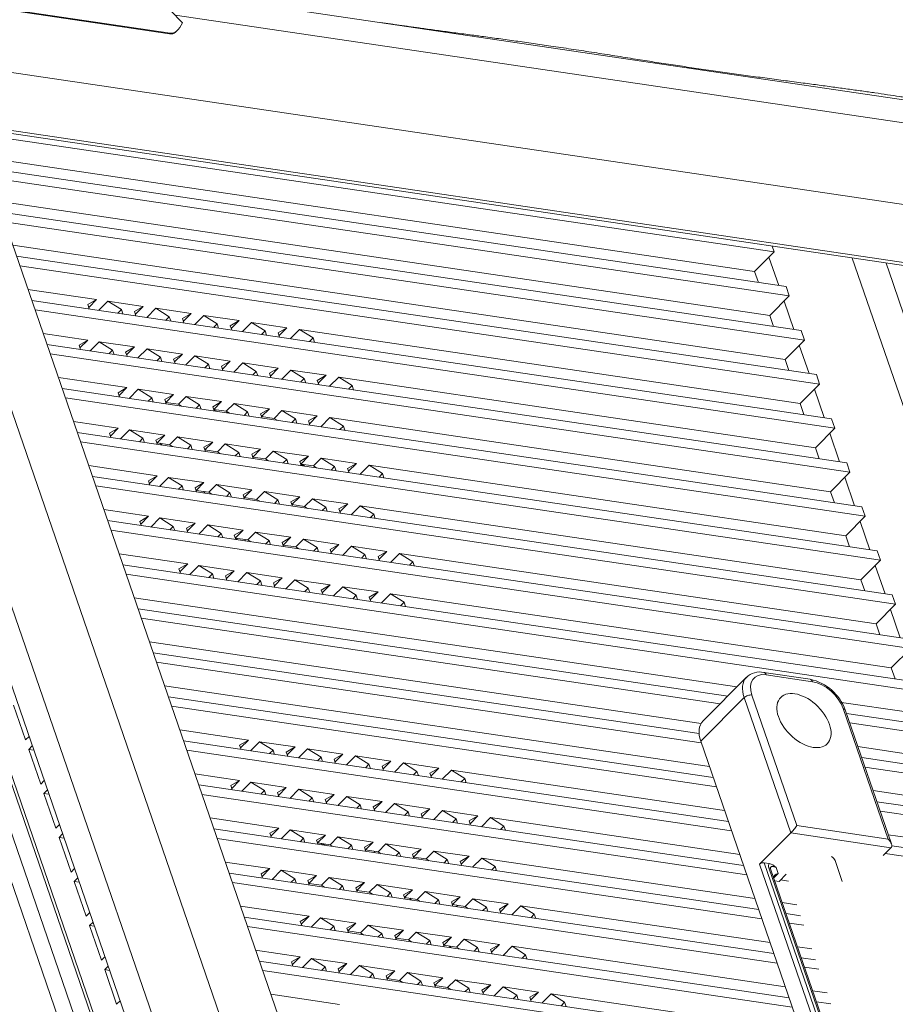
# Model space of a CAD drawing. Header units: millimetres. Extents: x 0 to 841, y 0 to 594.
# Tile 23 of 26: x 609 to 685, y 379 to 464. Entities that reach past the tile are written whole.
import ezdxf

# ---------------------------------------------------------------- set-up
doc = ezdxf.new("R2010")
doc.units = ezdxf.units.MM
for name, color, linetype, lineweight in [('4X22支架€M1', 7, 'Continuous', 18), ('Default', 7, 'Continuous', 18), ('RK3588-PX2', 7, 'Continuous', 18), ('主壳R2R2R', 7, 'Continuous', 18), ('保护壳后0鍚_617', 7, 'Continuous', 18), ('台达4508.58', 7, 'Continuous', 18), ('手带PX', 7, 'Continuous', 18), ('支架鶹', 7, 'Continuous', 18), ('电池', 7, 'Continuous', 18)]:
    doc.layers.add(name, color=color, linetype=linetype, lineweight=lineweight)

# ---------------------------------------------------------------- blocks, each defined once
blk = doc.blocks.new('SE5')
at = {"layer": '4X22支架€M1', "color": 7, "linetype": 'Continuous'}
blk.add_line((680.442, 389.585), (679.821, 391.388), dxfattribs=at)
blk.add_ellipse((677.93, 390.737), major_axis=(-1.891, -0.652), ratio=0.504741, start_param=3.141593, end_param=3.572665, dxfattribs=at)
at = {"layer": 'RK3588-PX2', "color": 7, "linetype": 'Continuous'}
blk.add_line((635.431, 392.715), (635.475, 392.759), dxfattribs=at)
at = {"layer": '主壳R2R2R', "color": 7, "linetype": 'Continuous'}
for p, q in [((649.699, 277.836), (587.069, 459.544)), ((585.974, 458.442), (649.382, 274.476)), ((674.523, 444.25), (605.041, 454.526)), ((586.553, 452.537), (612.367, 377.641)), ((672.834, 442.551), (605.749, 452.473)), ((606.078, 451.517), (675.561, 441.24)), ((675.842, 440.424), (606.36, 450.7)), ((674.153, 438.725), (607.068, 448.647)), ((607.397, 447.691), (676.879, 437.414)), ((677.161, 436.598), (607.678, 446.875)), ((675.471, 434.899), (608.386, 444.821)), ((674.523, 444.25), (674.351, 444.75)), ((608.716, 443.865), (678.198, 433.589)), ((674.523, 444.25), (672.834, 442.551)), ((678.479, 432.773), (608.997, 443.049)), ((673.164, 441.595), (672.834, 442.551)), ((675.842, 440.424), (675.561, 441.24)), ((609.705, 440.996), (615.667, 440.114)), ((675.842, 440.424), (674.153, 438.725)), ((610.034, 440.039), (679.517, 429.763)), ((615.667, 440.114), (614.902, 439.67)), ((614.902, 439.67), (615.03, 439.301)), ((614.986, 439.428), (615.667, 440.114)), ((615.858, 439.178), (616.645, 439.969)), ((616.645, 439.969), (619.716, 439.515)), ((617.815, 439.243), (616.645, 439.969)), ((679.798, 428.947), (610.316, 439.223)), ((617.508, 438.934), (617.815, 439.243)), ((617.944, 438.87), (617.815, 439.243)), ((619.716, 439.515), (618.951, 439.071)), ((619.078, 438.702), (618.951, 439.071)), ((619.716, 439.515), (619.034, 438.829)), ((620.023, 438.562), (620.81, 439.353)), ((620.81, 439.353), (623.879, 438.899)), ((620.81, 439.353), (621.979, 438.624)), ((623.879, 438.899), (623.114, 438.456)), ((623.879, 438.899), (623.197, 438.214)), ((624.186, 437.947), (624.972, 438.738)), ((624.972, 438.738), (628.041, 438.284)), ((624.972, 438.738), (626.142, 438.008)), ((674.482, 437.769), (674.153, 438.725)), ((621.675, 438.318), (621.979, 438.624)), ((621.979, 438.624), (622.106, 438.254)), ((623.241, 438.086), (623.114, 438.456)), ((625.838, 437.702), (626.142, 438.008)), ((626.142, 438.008), (626.269, 437.638)), ((628.041, 438.284), (627.276, 437.84)), ((627.404, 437.471), (627.276, 437.84)), ((628.041, 438.284), (627.36, 437.598)), ((628.348, 437.331), (629.135, 438.122)), ((629.135, 438.122), (632.204, 437.668)), ((629.135, 438.122), (630.304, 437.392)), ((611.023, 437.17), (614.905, 436.596)), ((630, 437.086), (630.304, 437.392)), ((630.304, 437.392), (630.432, 437.023)), ((632.204, 437.668), (631.439, 437.224)), ((631.566, 436.855), (631.439, 437.224)), ((632.204, 437.668), (631.522, 436.982)), ((632.511, 436.715), (633.298, 437.506)), ((633.298, 437.506), (676.79, 431.074)), ((633.298, 437.506), (634.467, 436.777)), ((677.161, 436.598), (676.879, 437.414)), ((611.353, 436.214), (680.835, 425.937)), ((614.905, 436.596), (614.14, 436.152)), ((614.14, 436.152), (614.267, 435.783)), ((614.223, 435.91), (614.905, 436.596)), ((615.095, 435.66), (615.882, 436.451)), ((617.052, 435.725), (615.882, 436.451)), ((615.882, 436.451), (618.953, 435.997)), ((634.163, 436.471), (634.467, 436.777)), ((634.467, 436.777), (634.594, 436.407)), ((677.161, 436.598), (675.471, 434.899)), ((681.117, 425.121), (611.634, 435.398)), ((616.745, 435.416), (617.052, 435.725)), ((617.181, 435.352), (617.052, 435.725)), ((618.953, 435.997), (618.188, 435.554)), ((618.316, 435.184), (618.188, 435.554)), ((618.953, 435.997), (618.272, 435.311)), ((619.26, 435.044), (620.047, 435.835)), ((620.047, 435.835), (621.216, 435.106)), ((620.047, 435.835), (623.116, 435.381)), ((623.116, 435.381), (622.351, 434.938)), ((623.116, 435.381), (622.434, 434.696)), ((620.912, 434.8), (621.216, 435.106)), ((621.216, 435.106), (621.344, 434.736)), ((622.478, 434.568), (622.351, 434.938)), ((623.423, 434.429), (624.21, 435.22)), ((624.21, 435.22), (625.379, 434.49)), ((624.21, 435.22), (627.279, 434.766)), ((625.075, 434.184), (625.379, 434.49)), ((625.379, 434.49), (625.506, 434.12)), ((627.279, 434.766), (626.514, 434.322)), ((627.279, 434.766), (626.597, 434.08)), ((627.586, 433.813), (628.372, 434.604)), ((628.372, 434.604), (629.542, 433.874)), ((628.372, 434.604), (631.441, 434.15)), ((675.801, 433.943), (675.471, 434.899)), ((626.641, 433.953), (626.514, 434.322)), ((629.238, 433.569), (629.542, 433.874)), ((629.542, 433.874), (629.669, 433.505)), ((631.441, 434.15), (630.676, 433.707)), ((630.804, 433.337), (630.676, 433.707)), ((631.441, 434.15), (630.76, 433.465)), ((631.748, 433.197), (632.535, 433.988)), ((632.535, 433.988), (633.704, 433.259)), ((632.535, 433.988), (635.604, 433.534)), ((678.198, 433.589), (678.479, 432.773)), ((612.342, 433.344), (618.305, 432.462)), ((633.4, 432.953), (633.704, 433.259)), ((633.704, 433.259), (633.832, 432.889)), ((635.604, 433.534), (634.839, 433.091)), ((634.966, 432.721), (634.839, 433.091)), ((635.604, 433.534), (634.922, 432.849)), ((635.911, 432.582), (636.697, 433.373)), ((636.697, 433.373), (637.867, 432.643)), ((636.697, 433.373), (678.109, 427.248)), ((676.79, 431.074), (678.479, 432.773)), ((612.672, 432.388), (682.154, 422.112)), ((617.54, 432.019), (618.305, 432.462)), ((617.667, 431.649), (617.54, 432.019)), ((617.623, 431.777), (618.305, 432.462)), ((618.5, 431.526), (619.286, 432.317)), ((619.286, 432.317), (622.353, 431.864)), ((619.286, 432.317), (620.455, 431.584)), ((622.353, 431.864), (621.588, 431.42)), ((622.353, 431.864), (621.678, 431.184)), ((637.563, 432.337), (637.867, 432.643)), ((637.867, 432.643), (637.994, 432.273)), ((682.435, 421.295), (612.953, 431.572)), ((620.154, 431.281), (620.455, 431.584)), ((620.455, 431.584), (620.581, 431.218)), ((621.716, 431.05), (621.588, 431.42)), ((621.678, 431.184), (621.671, 431.18)), ((622.771, 431.022), (621.678, 431.184)), ((622.771, 431.022), (623.447, 431.702)), ((623.04, 430.855), (622.771, 431.022)), ((623.447, 431.702), (626.516, 431.248)), ((623.447, 431.702), (624.616, 430.972)), ((624.312, 430.666), (624.616, 430.972)), ((624.616, 430.972), (624.744, 430.603)), ((626.516, 431.248), (625.751, 430.804)), ((626.516, 431.248), (625.84, 430.568)), ((626.934, 430.407), (627.609, 431.086)), ((627.609, 431.086), (630.679, 430.632)), ((627.609, 431.086), (628.779, 430.356)), ((676.79, 431.074), (677.12, 430.118)), ((625.878, 430.435), (625.751, 430.804)), ((625.84, 430.568), (625.834, 430.564)), ((626.934, 430.407), (625.84, 430.568)), ((627.202, 430.239), (626.934, 430.407)), ((628.475, 430.051), (628.779, 430.356)), ((628.779, 430.356), (628.906, 429.987)), ((630.679, 430.632), (629.913, 430.189)), ((630.041, 429.819), (629.913, 430.189)), ((630.679, 430.632), (630.003, 429.953)), ((631.096, 429.791), (631.772, 430.47)), ((631.772, 430.47), (634.841, 430.017)), ((631.772, 430.47), (632.942, 429.741)), ((613.661, 429.519), (617.542, 428.944)), ((630.003, 429.953), (629.996, 429.949)), ((631.096, 429.791), (630.003, 429.953)), ((631.365, 429.623), (631.096, 429.791)), ((632.638, 429.435), (632.942, 429.741)), ((632.942, 429.741), (633.069, 429.371)), ((634.841, 430.017), (634.076, 429.573)), ((634.204, 429.203), (634.076, 429.573)), ((634.841, 430.017), (634.16, 429.331)), ((635.148, 429.064), (635.935, 429.855)), ((635.935, 429.855), (679.427, 423.422)), ((635.935, 429.855), (637.104, 429.125)), ((679.798, 428.947), (679.517, 429.763)), ((613.99, 428.562), (683.472, 418.286)), ((616.777, 428.501), (617.542, 428.944)), ((616.904, 428.131), (616.777, 428.501)), ((616.86, 428.259), (617.542, 428.944)), ((617.737, 428.008), (618.524, 428.799)), ((618.524, 428.799), (619.692, 428.066)), ((618.524, 428.799), (621.591, 428.346)), ((636.8, 428.819), (637.104, 429.125)), ((637.104, 429.125), (637.232, 428.756)), ((679.798, 428.947), (678.109, 427.248)), ((683.754, 417.47), (614.271, 427.746)), ((619.392, 427.763), (619.692, 428.066)), ((619.692, 428.066), (619.818, 427.7)), ((621.591, 428.346), (620.825, 427.902)), ((620.953, 427.533), (620.825, 427.902)), ((620.915, 427.666), (620.908, 427.662)), ((621.591, 428.346), (620.915, 427.666)), ((622.008, 427.504), (620.915, 427.666)), ((622.008, 427.504), (622.684, 428.184)), ((622.684, 428.184), (623.854, 427.454)), ((622.684, 428.184), (625.753, 427.73)), ((625.753, 427.73), (624.988, 427.286)), ((625.753, 427.73), (625.078, 427.05)), ((626.171, 426.889), (626.847, 427.568)), ((626.847, 427.568), (628.016, 426.839)), ((626.847, 427.568), (629.916, 427.114)), ((622.277, 427.337), (622.008, 427.504)), ((623.55, 427.149), (623.854, 427.454)), ((623.854, 427.454), (623.981, 427.085)), ((625.115, 426.917), (624.988, 427.286)), ((625.078, 427.05), (625.071, 427.047)), ((626.171, 426.889), (625.078, 427.05)), ((626.44, 426.721), (626.171, 426.889)), ((627.712, 426.533), (628.016, 426.839)), ((628.016, 426.839), (628.144, 426.469)), ((629.916, 427.114), (629.151, 426.671)), ((629.916, 427.114), (629.24, 426.435)), ((630.334, 426.273), (631.009, 426.953)), ((631.009, 426.953), (632.179, 426.223)), ((631.009, 426.953), (634.079, 426.499)), ((678.109, 427.248), (678.438, 426.292)), ((629.278, 426.301), (629.151, 426.671)), ((629.24, 426.435), (629.233, 426.431)), ((630.334, 426.273), (629.24, 426.435)), ((630.602, 426.105), (630.334, 426.273)), ((631.875, 425.917), (632.179, 426.223)), ((632.179, 426.223), (632.306, 425.853)), ((634.079, 426.499), (633.313, 426.055)), ((633.441, 425.686), (633.313, 426.055)), ((634.079, 426.499), (633.403, 425.819)), ((634.496, 425.657), (635.172, 426.337)), ((635.172, 426.337), (636.342, 425.607)), ((635.172, 426.337), (638.241, 425.883)), ((638.241, 425.883), (637.476, 425.439)), ((638.241, 425.883), (637.56, 425.197)), ((681.117, 425.121), (680.835, 425.937)), ((614.979, 425.693), (620.942, 424.811)), ((633.403, 425.819), (633.396, 425.815)), ((634.496, 425.657), (633.403, 425.819)), ((633.73, 425.771), (633.678, 425.719)), ((634.765, 425.49), (634.496, 425.657)), ((636.038, 425.302), (636.342, 425.607)), ((636.342, 425.607), (636.469, 425.238)), ((637.603, 425.07), (637.476, 425.439)), ((638.548, 424.93), (639.335, 425.721)), ((639.335, 425.721), (640.504, 424.992)), ((639.335, 425.721), (680.746, 419.597)), ((640.2, 424.686), (640.504, 424.992)), ((640.504, 424.992), (640.632, 424.622)), ((681.117, 425.121), (679.427, 423.422)), ((615.309, 424.737), (684.791, 414.46)), ((620.942, 424.811), (620.177, 424.367)), ((620.177, 424.367), (620.304, 423.998)), ((620.26, 424.125), (620.942, 424.811)), ((621.133, 423.875), (621.919, 424.666)), ((621.919, 424.666), (624.991, 424.212)), ((623.09, 423.94), (621.919, 424.666)), ((624.991, 424.212), (624.225, 423.769)), ((624.991, 424.212), (624.315, 423.533)), ((685.072, 413.644), (615.59, 423.92)), ((622.782, 423.631), (623.09, 423.94)), ((623.218, 423.567), (623.09, 423.94)), ((624.353, 423.399), (624.225, 423.769)), ((624.315, 423.533), (624.308, 423.529)), ((625.408, 423.371), (624.315, 423.533)), ((625.408, 423.371), (626.084, 424.05)), ((625.677, 423.203), (625.408, 423.371)), ((626.084, 424.05), (629.153, 423.596)), ((626.084, 424.05), (627.254, 423.321)), ((626.95, 423.015), (627.254, 423.321)), ((627.254, 423.321), (627.381, 422.951)), ((629.153, 423.596), (628.388, 423.153)), ((629.153, 423.596), (628.477, 422.917)), ((629.571, 422.755), (630.247, 423.435)), ((630.247, 423.435), (633.316, 422.981)), ((630.247, 423.435), (631.416, 422.705)), ((679.427, 423.422), (679.757, 422.466)), ((628.515, 422.783), (628.388, 423.153)), ((628.477, 422.917), (628.471, 422.913)), ((629.571, 422.755), (628.477, 422.917)), ((629.84, 422.588), (629.571, 422.755)), ((631.112, 422.399), (631.416, 422.705)), ((631.416, 422.705), (631.544, 422.336)), ((633.316, 422.981), (632.551, 422.537)), ((632.678, 422.168), (632.551, 422.537)), ((633.316, 422.981), (632.64, 422.301)), ((633.734, 422.14), (634.409, 422.819)), ((634.409, 422.819), (637.479, 422.365)), ((634.409, 422.819), (635.579, 422.089)), ((616.298, 421.867), (620.179, 421.293)), ((632.64, 422.301), (632.633, 422.297)), ((633.734, 422.14), (632.64, 422.301)), ((634.002, 421.972), (633.734, 422.14)), ((635.275, 421.784), (635.579, 422.089)), ((635.579, 422.089), (635.706, 421.72)), ((637.479, 422.365), (636.713, 421.922)), ((636.841, 421.552), (636.713, 421.922)), ((637.479, 422.365), (636.797, 421.68)), ((637.785, 421.412), (638.572, 422.203)), ((638.572, 422.203), (682.064, 415.771)), ((638.572, 422.203), (639.742, 421.474)), ((682.435, 421.295), (682.154, 422.112)), ((616.627, 420.911), (686.11, 410.634)), ((619.414, 420.849), (620.179, 421.293)), ((619.541, 420.48), (619.414, 420.849)), ((619.498, 420.607), (620.179, 421.293)), ((620.374, 420.357), (621.161, 421.148)), ((621.161, 421.148), (622.33, 420.415)), ((621.161, 421.148), (624.228, 420.694)), ((639.438, 421.168), (639.742, 421.474)), ((639.742, 421.474), (639.869, 421.104)), ((682.435, 421.295), (680.746, 419.597)), ((686.391, 409.818), (616.909, 420.095)), ((622.029, 420.112), (622.33, 420.415)), ((622.33, 420.415), (622.456, 420.049)), ((624.228, 420.694), (623.463, 420.251)), ((623.59, 419.881), (623.463, 420.251)), ((624.228, 420.694), (623.546, 420.009)), ((624.535, 419.741), (625.321, 420.533)), ((625.321, 420.533), (626.491, 419.803)), ((625.321, 420.533), (628.391, 420.079)), ((628.391, 420.079), (627.625, 419.635)), ((628.391, 420.079), (627.715, 419.399)), ((628.808, 419.237), (629.484, 419.917)), ((629.484, 419.917), (630.654, 419.187)), ((629.484, 419.917), (632.553, 419.463)), ((626.187, 419.497), (626.491, 419.803)), ((626.491, 419.803), (626.618, 419.433)), ((627.753, 419.265), (627.625, 419.635)), ((627.715, 419.399), (627.708, 419.395)), ((628.808, 419.237), (627.715, 419.399)), ((629.077, 419.07), (628.808, 419.237)), ((630.35, 418.881), (630.654, 419.187)), ((630.654, 419.187), (630.781, 418.818)), ((632.553, 419.463), (631.788, 419.019)), ((631.915, 418.65), (631.788, 419.019)), ((632.553, 419.463), (631.877, 418.783)), ((632.971, 418.622), (633.647, 419.301)), ((633.647, 419.301), (634.816, 418.572)), ((633.647, 419.301), (636.716, 418.847)), ((680.746, 419.597), (681.075, 418.64)), ((631.877, 418.783), (631.871, 418.779)), ((632.971, 418.622), (631.877, 418.783)), ((633.24, 418.454), (632.971, 418.622)), ((634.512, 418.266), (634.816, 418.572)), ((634.816, 418.572), (634.944, 418.202)), ((636.716, 418.847), (635.951, 418.404)), ((636.078, 418.034), (635.951, 418.404)), ((636.716, 418.847), (636.034, 418.162)), ((637.023, 417.894), (637.809, 418.686)), ((637.809, 418.686), (638.979, 417.956)), ((637.809, 418.686), (640.878, 418.232)), ((640.878, 418.232), (640.113, 417.788)), ((640.878, 418.232), (640.197, 417.546)), ((683.754, 417.47), (683.472, 418.286)), ((617.616, 418.041), (623.579, 417.159)), ((638.675, 417.65), (638.979, 417.956)), ((638.979, 417.956), (639.106, 417.586)), ((640.241, 417.419), (640.113, 417.788)), ((641.185, 417.279), (641.972, 418.07)), ((641.972, 418.07), (643.141, 417.34)), ((641.972, 418.07), (683.383, 411.945)), ((642.837, 417.034), (643.141, 417.34)), ((643.141, 417.34), (643.269, 416.971)), ((683.754, 417.47), (682.064, 415.771)), ((617.946, 417.085), (687.428, 406.809)), ((622.814, 416.716), (623.579, 417.159)), ((622.941, 416.346), (622.814, 416.716)), ((622.897, 416.474), (623.579, 417.159)), ((623.774, 416.223), (624.561, 417.014)), ((624.561, 417.014), (627.628, 416.561)), ((624.561, 417.014), (625.73, 416.281)), ((627.628, 416.561), (626.863, 416.117)), ((627.628, 416.561), (626.946, 415.875)), ((687.71, 405.993), (618.227, 416.269)), ((625.429, 415.979), (625.73, 416.281)), ((625.73, 416.281), (625.856, 415.915)), ((626.99, 415.748), (626.863, 416.117)), ((627.935, 415.608), (628.721, 416.399)), ((628.721, 416.399), (631.79, 415.945)), ((628.721, 416.399), (629.891, 415.669)), ((629.587, 415.364), (629.891, 415.669)), ((629.891, 415.669), (630.018, 415.3)), ((631.79, 415.945), (631.025, 415.501)), ((631.79, 415.945), (631.109, 415.259)), ((632.097, 414.992), (632.884, 415.783)), ((632.884, 415.783), (635.953, 415.329)), ((632.884, 415.783), (634.053, 415.054)), ((682.064, 415.771), (682.394, 414.815)), ((631.153, 415.132), (631.025, 415.501)), ((633.749, 414.748), (634.053, 415.054)), ((634.053, 415.054), (634.181, 414.684)), ((635.953, 415.329), (635.188, 414.886)), ((635.315, 414.516), (635.188, 414.886)), ((635.953, 415.329), (635.271, 414.644)), ((636.26, 414.377), (637.047, 415.168)), ((637.047, 415.168), (640.116, 414.714)), ((637.047, 415.168), (638.216, 414.438)), ((671.292, 406.472), (618.935, 414.216)), ((637.912, 414.132), (638.216, 414.438)), ((638.216, 414.438), (638.344, 414.068)), ((640.116, 414.714), (639.351, 414.27)), ((639.478, 413.901), (639.351, 414.27)), ((640.116, 414.714), (639.434, 414.028)), ((640.423, 413.761), (641.209, 414.552)), ((641.209, 414.552), (684.702, 408.119)), ((641.209, 414.552), (642.379, 413.822)), ((685.072, 413.644), (684.791, 414.46)), ((619.265, 413.26), (670.505, 405.681)), ((642.075, 413.517), (642.379, 413.822)), ((642.379, 413.822), (642.506, 413.453)), ((685.072, 413.644), (683.383, 411.945)), ((669.833, 405.006), (619.546, 412.443)), ((645.004, 292.239), (603.849, 411.642)), ((683.383, 411.945), (683.713, 410.989)), ((620.254, 410.39), (668.186, 403.301)), ((686.391, 409.818), (684.702, 408.119)), ((620.583, 409.434), (668.005, 402.42)), ((668.192, 401.618), (620.865, 408.618)), ((684.702, 408.119), (685.031, 407.163)), ((621.572, 406.564), (668.9, 399.564)), ((621.902, 405.608), (669.229, 398.608)), ((609.494, 401.864), (608.456, 404.873)), ((669.511, 397.792), (622.183, 404.792)), ((686.02, 404.294), (680.387, 405.127)), ((680.817, 404.156), (688.747, 402.983)), ((689.028, 402.167), (681.099, 403.34)), ((609.799, 402.17), (609.494, 401.864)), ((622.891, 402.739), (628.854, 401.857)), ((609.775, 401.048), (610.08, 401.354)), ((609.775, 401.048), (610.208, 400.984)), ((610.812, 398.038), (609.775, 401.048)), ((623.221, 401.782), (670.548, 394.783)), ((628.854, 401.857), (628.089, 401.413)), ((628.089, 401.413), (628.216, 401.044)), ((628.172, 401.171), (628.854, 401.857)), ((629.044, 400.921), (629.831, 401.712)), ((629.831, 401.712), (632.902, 401.258)), ((631.001, 400.986), (629.831, 401.712)), ((632.137, 400.814), (632.902, 401.258)), ((632.902, 401.258), (632.221, 400.572)), ((633.209, 400.305), (633.996, 401.096)), ((633.996, 401.096), (637.065, 400.642)), ((633.996, 401.096), (635.165, 400.366)), ((681.806, 401.286), (687.339, 400.468)), ((670.829, 393.966), (623.502, 400.966)), ((630.694, 400.677), (631.001, 400.986)), ((631.13, 400.613), (631.001, 400.986)), ((632.265, 400.445), (632.137, 400.814)), ((634.861, 400.061), (635.165, 400.366)), ((635.165, 400.366), (635.293, 399.997)), ((637.065, 400.642), (636.3, 400.199)), ((636.427, 399.829), (636.3, 400.199)), ((637.065, 400.642), (636.383, 399.957)), ((637.372, 399.689), (638.158, 400.48)), ((638.158, 400.48), (641.228, 400.027)), ((638.158, 400.48), (639.328, 399.751)), ((682.136, 400.33), (690.066, 399.157)), ((639.024, 399.445), (639.328, 399.751)), ((639.328, 399.751), (639.455, 399.381)), ((641.228, 400.027), (640.462, 399.583)), ((640.59, 399.213), (640.462, 399.583)), ((641.228, 400.027), (640.546, 399.341)), ((641.534, 399.074), (642.321, 399.865)), ((642.321, 399.865), (645.39, 399.411)), ((642.321, 399.865), (643.491, 399.135)), ((645.39, 399.411), (644.625, 398.967)), ((645.39, 399.411), (644.709, 398.725)), ((690.347, 398.341), (682.417, 399.514)), ((624.21, 398.913), (628.091, 398.339)), ((643.187, 398.829), (643.491, 399.135)), ((643.491, 399.135), (643.618, 398.766)), ((644.752, 398.598), (644.625, 398.967)), ((645.697, 398.458), (646.484, 399.249)), ((646.484, 399.249), (670.219, 395.739)), ((646.484, 399.249), (647.653, 398.519)), ((647.349, 398.214), (647.653, 398.519)), ((647.653, 398.519), (647.781, 398.15)), ((611.117, 398.345), (610.812, 398.038)), ((624.539, 397.957), (671.867, 390.957)), ((628.091, 398.339), (627.326, 397.895)), ((627.326, 397.895), (627.453, 397.526)), ((627.409, 397.653), (628.091, 398.339)), ((628.282, 397.403), (629.068, 398.194)), ((629.068, 398.194), (632.14, 397.74)), ((630.239, 397.468), (629.068, 398.194)), ((631.374, 397.296), (632.14, 397.74)), ((632.14, 397.74), (631.458, 397.054)), ((611.094, 397.222), (611.399, 397.529)), ((611.094, 397.222), (611.526, 397.158)), ((612.131, 394.212), (611.094, 397.222)), ((672.148, 390.141), (624.82, 397.141)), ((629.931, 397.159), (630.239, 397.468)), ((630.367, 397.095), (630.239, 397.468)), ((631.502, 396.927), (631.374, 397.296)), ((632.446, 396.787), (633.233, 397.578)), ((633.233, 397.578), (636.302, 397.124)), ((633.233, 397.578), (634.403, 396.849)), ((634.099, 396.543), (634.403, 396.849)), ((634.403, 396.849), (634.53, 396.479)), ((636.302, 397.124), (635.537, 396.681)), ((636.302, 397.124), (635.621, 396.439)), ((636.609, 396.172), (637.396, 396.963)), ((637.396, 396.963), (640.465, 396.509)), ((637.396, 396.963), (638.565, 396.233)), ((683.125, 397.461), (688.658, 396.642)), ((635.664, 396.311), (635.537, 396.681)), ((638.261, 395.927), (638.565, 396.233)), ((638.565, 396.233), (638.693, 395.863)), ((640.465, 396.509), (639.7, 396.065)), ((639.827, 395.696), (639.7, 396.065)), ((640.465, 396.509), (639.783, 395.823)), ((640.772, 395.556), (641.558, 396.347)), ((641.558, 396.347), (644.628, 395.893)), ((641.558, 396.347), (642.728, 395.617)), ((683.454, 396.504), (691.384, 395.332)), ((625.528, 395.087), (631.491, 394.205)), ((642.424, 395.312), (642.728, 395.617)), ((642.728, 395.617), (642.855, 395.248)), ((644.628, 395.893), (643.862, 395.449)), ((643.99, 395.08), (643.862, 395.449)), ((644.628, 395.893), (643.946, 395.207)), ((644.934, 394.94), (645.721, 395.731)), ((645.721, 395.731), (648.79, 395.277)), ((645.721, 395.731), (646.891, 395.002)), ((648.79, 395.277), (648.025, 394.834)), ((648.79, 395.277), (648.108, 394.592)), ((649.097, 394.325), (649.884, 395.116)), ((649.884, 395.116), (671.537, 391.913)), ((649.884, 395.116), (651.053, 394.386)), ((691.666, 394.515), (683.736, 395.688)), ((612.436, 394.519), (612.131, 394.212)), ((630.726, 393.762), (631.491, 394.205)), ((630.809, 393.52), (631.491, 394.205)), ((646.587, 394.696), (646.891, 395.002)), ((646.891, 395.002), (647.018, 394.632)), ((648.152, 394.464), (648.025, 394.834)), ((650.749, 394.08), (651.053, 394.386)), ((651.053, 394.386), (651.181, 394.016)), ((612.412, 393.396), (612.717, 393.703)), ((612.412, 393.396), (612.845, 393.332)), ((613.45, 390.387), (612.412, 393.396)), ((625.858, 394.131), (673.185, 387.131)), ((630.853, 393.392), (630.726, 393.762)), ((631.686, 393.269), (632.473, 394.06)), ((632.473, 394.06), (635.54, 393.606)), ((632.473, 394.06), (633.641, 393.327)), ((634.774, 393.163), (635.54, 393.606)), ((635.54, 393.606), (634.864, 392.927)), ((635.957, 392.765), (636.633, 393.445)), ((636.633, 393.445), (639.702, 392.991)), ((636.633, 393.445), (637.803, 392.715)), ((684.444, 393.635), (689.976, 392.817)), ((673.467, 386.315), (626.139, 393.315)), ((633.34, 393.024), (633.641, 393.327)), ((633.641, 393.327), (633.767, 392.961)), ((634.902, 392.793), (634.774, 393.163)), ((634.864, 392.927), (634.857, 392.923)), ((635.957, 392.765), (634.864, 392.927)), ((636.226, 392.597), (635.957, 392.765)), ((637.499, 392.409), (637.803, 392.715)), ((637.803, 392.715), (637.93, 392.345)), ((639.702, 392.991), (638.937, 392.547)), ((639.064, 392.178), (638.937, 392.547)), ((639.702, 392.991), (639.026, 392.311)), ((640.12, 392.149), (640.796, 392.829)), ((640.796, 392.829), (643.865, 392.375)), ((640.796, 392.829), (641.965, 392.099)), ((684.745, 392.683), (692.703, 391.506)), ((639.026, 392.311), (639.02, 392.307)), ((640.12, 392.149), (639.026, 392.311)), ((640.389, 391.982), (640.12, 392.149)), ((641.661, 391.794), (641.965, 392.099)), ((641.965, 392.099), (642.093, 391.73)), ((643.865, 392.375), (643.1, 391.932)), ((643.227, 391.562), (643.1, 391.932)), ((643.189, 391.696), (643.182, 391.692)), ((643.865, 392.375), (643.189, 391.696)), ((644.283, 391.534), (643.189, 391.696)), ((644.283, 391.534), (644.958, 392.213)), ((644.958, 392.213), (648.027, 391.759)), ((644.958, 392.213), (646.128, 391.484)), ((648.027, 391.759), (647.262, 391.316)), ((648.027, 391.759), (647.346, 391.074)), ((692.984, 390.69), (684.171, 391.993)), ((626.847, 391.261), (630.728, 390.687)), ((644.551, 391.366), (644.283, 391.534)), ((645.824, 391.178), (646.128, 391.484)), ((646.128, 391.484), (646.255, 391.114)), ((647.39, 390.946), (647.262, 391.316)), ((648.334, 390.807), (649.121, 391.598)), ((649.121, 391.598), (672.856, 388.087)), ((649.121, 391.598), (650.291, 390.868)), ((649.986, 390.562), (650.291, 390.868)), ((650.291, 390.868), (650.418, 390.499)), ((613.754, 390.693), (613.45, 390.387)), ((627.176, 390.305), (674.504, 383.305)), ((630.728, 390.687), (629.963, 390.244)), ((629.963, 390.244), (630.09, 389.874)), ((630.046, 390.002), (630.728, 390.687)), ((630.919, 389.752), (631.706, 390.543)), ((631.706, 390.543), (634.777, 390.089)), ((632.876, 389.817), (631.706, 390.543)), ((634.012, 389.645), (634.777, 390.089)), ((634.777, 390.089), (634.101, 389.409)), ((613.731, 389.571), (614.036, 389.877)), ((613.731, 389.571), (614.163, 389.507)), ((614.768, 386.561), (613.731, 389.571)), ((674.785, 382.489), (627.458, 389.489)), ((632.569, 389.508), (632.876, 389.817)), ((633.005, 389.443), (632.876, 389.817)), ((634.139, 389.275), (634.012, 389.645)), ((634.101, 389.409), (634.094, 389.405)), ((635.195, 389.247), (634.101, 389.409)), ((635.195, 389.247), (635.87, 389.927)), ((635.463, 389.08), (635.195, 389.247)), ((635.87, 389.927), (637.04, 389.197)), ((635.87, 389.927), (638.939, 389.473)), ((636.736, 388.891), (637.04, 389.197)), ((637.04, 389.197), (637.167, 388.828)), ((638.939, 389.473), (638.174, 389.029)), ((638.939, 389.473), (638.264, 388.793)), ((639.357, 388.632), (640.033, 389.311)), ((640.033, 389.311), (641.203, 388.581)), ((640.033, 389.311), (643.102, 388.857)), ((675.778, 389.604), (675.079, 389.707)), ((638.302, 388.66), (638.174, 389.029)), ((638.264, 388.793), (638.257, 388.789)), ((639.357, 388.632), (638.264, 388.793)), ((639.626, 388.464), (639.357, 388.632)), ((640.898, 388.276), (641.203, 388.581)), ((641.203, 388.581), (641.33, 388.212)), ((643.102, 388.857), (642.337, 388.414)), ((642.464, 388.044), (642.337, 388.414)), ((643.102, 388.857), (642.426, 388.178)), ((643.52, 388.016), (644.196, 388.696)), ((644.196, 388.696), (645.365, 387.966)), ((644.196, 388.696), (647.265, 388.242)), ((647.265, 388.242), (646.5, 387.798)), ((647.265, 388.242), (646.589, 387.562)), ((628.165, 387.436), (634.128, 386.554)), ((642.426, 388.178), (642.42, 388.174)), ((643.52, 388.016), (642.426, 388.178)), ((643.789, 387.848), (643.52, 388.016)), ((645.061, 387.66), (645.365, 387.966)), ((645.365, 387.966), (645.493, 387.596)), ((646.627, 387.429), (646.5, 387.798)), ((646.589, 387.562), (646.582, 387.558)), ((647.683, 387.4), (646.589, 387.562)), ((647.031, 387.497), (646.946, 387.411)), ((647.683, 387.4), (648.358, 388.08)), ((647.951, 387.233), (647.683, 387.4)), ((648.358, 388.08), (651.427, 387.626)), ((648.358, 388.08), (649.528, 387.35)), ((651.427, 387.626), (650.662, 387.182)), ((651.427, 387.626), (650.746, 386.94)), ((651.734, 386.673), (652.521, 387.464)), ((652.521, 387.464), (674.174, 384.262)), ((652.521, 387.464), (653.69, 386.735)), ((675.233, 387.736), (676.486, 387.55)), ((615.073, 386.868), (614.768, 386.561)), ((634.128, 386.554), (633.363, 386.11)), ((633.446, 385.868), (634.128, 386.554)), ((649.224, 387.044), (649.528, 387.35)), ((649.528, 387.35), (649.655, 386.981)), ((650.79, 386.813), (650.662, 387.182)), ((653.386, 386.429), (653.69, 386.735)), ((653.69, 386.735), (653.818, 386.365)), ((675.562, 386.78), (676.815, 386.594)), ((615.05, 385.745), (615.354, 386.051)), ((615.05, 385.745), (615.482, 385.681)), ((616.087, 382.735), (615.05, 385.745)), ((628.495, 386.48), (675.823, 379.48)), ((676.104, 378.664), (628.776, 385.663)), ((633.363, 386.11), (633.49, 385.741)), ((634.319, 385.618), (635.106, 386.409)), ((635.106, 386.409), (638.177, 385.955)), ((636.276, 385.683), (635.106, 386.409)), ((635.969, 385.374), (636.276, 385.683)), ((636.405, 385.31), (636.276, 385.683)), ((637.412, 385.511), (638.177, 385.955)), ((638.177, 385.955), (637.501, 385.275)), ((638.595, 385.114), (639.27, 385.793)), ((639.27, 385.793), (642.339, 385.339)), ((639.27, 385.793), (640.44, 385.064)), ((677.097, 385.778), (675.844, 385.963)), ((637.539, 385.142), (637.412, 385.511)), ((637.501, 385.275), (637.494, 385.272)), ((638.595, 385.114), (637.501, 385.275)), ((638.863, 384.946), (638.595, 385.114)), ((640.136, 384.758), (640.44, 385.064)), ((640.44, 385.064), (640.567, 384.694)), ((642.339, 385.339), (641.574, 384.896)), ((641.702, 384.526), (641.574, 384.896)), ((642.339, 385.339), (641.664, 384.66)), ((642.757, 384.498), (643.433, 385.178)), ((643.433, 385.178), (646.502, 384.724)), ((643.433, 385.178), (644.602, 384.448)), ((641.664, 384.66), (641.657, 384.656)), ((642.757, 384.498), (641.664, 384.66)), ((643.026, 384.33), (642.757, 384.498)), ((644.298, 384.142), (644.602, 384.448)), ((644.602, 384.448), (644.73, 384.078)), ((646.502, 384.724), (645.737, 384.28)), ((645.864, 383.911), (645.737, 384.28)), ((645.826, 384.044), (645.82, 384.04)), ((646.502, 384.724), (645.826, 384.044)), ((646.92, 383.882), (645.826, 384.044)), ((646.92, 383.882), (647.596, 384.562)), ((647.596, 384.562), (650.665, 384.108)), ((647.596, 384.562), (648.765, 383.832)), ((650.665, 384.108), (649.9, 383.664)), ((650.665, 384.108), (649.983, 383.422)), ((650.972, 383.155), (651.758, 383.946)), ((651.758, 383.946), (675.493, 380.436)), ((651.758, 383.946), (652.928, 383.217)), ((629.484, 383.61), (633.365, 383.036)), ((647.189, 383.715), (646.92, 383.882)), ((648.461, 383.527), (648.765, 383.832)), ((648.765, 383.832), (648.892, 383.463)), ((650.027, 383.295), (649.9, 383.664)), ((652.624, 382.911), (652.928, 383.217)), ((652.928, 383.217), (653.055, 382.847)), ((676.551, 383.91), (677.804, 383.725)), ((616.392, 383.042), (616.087, 382.735)), ((629.814, 382.654), (677.141, 375.654)), ((632.6, 382.592), (633.365, 383.036)), ((632.728, 382.223), (632.6, 382.592)), ((632.684, 382.35), (633.365, 383.036)), ((633.56, 382.1), (634.347, 382.891)), ((634.347, 382.891), (637.414, 382.437)), ((634.347, 382.891), (635.516, 382.157)), ((636.649, 381.994), (637.414, 382.437)), ((637.414, 382.437), (636.732, 381.752)), ((637.721, 381.484), (638.508, 382.275)), ((638.508, 382.275), (641.577, 381.821)), ((638.508, 382.275), (639.677, 381.546)), ((676.881, 382.954), (678.134, 382.769)), ((616.368, 381.919), (616.673, 382.226)), ((616.368, 381.919), (616.801, 381.855)), ((617.406, 378.91), (616.368, 381.919)), ((677.423, 374.838), (630.095, 381.838)), ((635.215, 381.855), (635.516, 382.157)), ((635.516, 382.157), (635.642, 381.792)), ((636.776, 381.624), (636.649, 381.994)), ((639.373, 381.24), (639.677, 381.546)), ((639.677, 381.546), (639.804, 381.176)), ((641.577, 381.821), (640.812, 381.378)), ((640.939, 381.008), (640.812, 381.378)), ((641.577, 381.821), (640.901, 381.142)), ((641.994, 380.98), (642.67, 381.66)), ((642.67, 381.66), (643.84, 380.93)), ((642.67, 381.66), (645.739, 381.206)), ((678.415, 381.952), (677.162, 382.138)), ((640.901, 381.142), (640.894, 381.138)), ((641.994, 380.98), (640.901, 381.142)), ((642.263, 380.813), (641.994, 380.98)), ((643.536, 380.624), (643.84, 380.93)), ((643.84, 380.93), (643.967, 380.561)), ((645.739, 381.206), (644.974, 380.762)), ((645.102, 380.393), (644.974, 380.762)), ((645.064, 380.526), (645.057, 380.522)), ((645.739, 381.206), (645.064, 380.526)), ((646.157, 380.365), (645.064, 380.526)), ((646.157, 380.365), (646.833, 381.044)), ((646.833, 381.044), (648.002, 380.314)), ((646.833, 381.044), (649.902, 380.59)), ((649.902, 380.59), (649.137, 380.147)), ((649.902, 380.59), (649.22, 379.905)), ((630.803, 379.784), (636.765, 378.902)), ((646.426, 380.197), (646.157, 380.365)), ((647.698, 380.009), (648.002, 380.314)), ((648.002, 380.314), (648.13, 379.945)), ((649.264, 379.777), (649.137, 380.147)), ((650.209, 379.637), (650.996, 380.428)), ((650.996, 380.428), (654.065, 379.974)), ((650.996, 380.428), (652.165, 379.699)), ((651.861, 379.393), (652.165, 379.699)), ((652.165, 379.699), (652.292, 379.329)), ((654.065, 379.974), (653.3, 379.531)), ((654.065, 379.974), (653.383, 379.289)), ((654.372, 379.022), (655.158, 379.813)), ((655.158, 379.813), (676.812, 376.61)), ((655.158, 379.813), (656.328, 379.083)), ((677.87, 380.084), (679.123, 379.899)), ((617.71, 379.216), (617.406, 378.91)), ((653.427, 379.161), (653.3, 379.531)), ((656.024, 378.777), (656.328, 379.083)), ((656.328, 379.083), (656.455, 378.714)), ((678.199, 379.128), (679.452, 378.943))]:
    blk.add_line(p, q, dxfattribs=at)
blk.add_ellipse((627.213, 424.202), major_axis=(7.091, -7.051), ratio=0.601845, start_param=1.202285, end_param=1.211562, dxfattribs=at)
at = {"layer": '保护壳后0鍚_617', "color": 7, "linetype": 'Continuous'}
for p, q in [((619.837, 467.198), (691.788, 456.556)), ((599.71, 466.483), (621.993, 463.187)), ((599.752, 466.541), (622.05, 463.243)), ((622.069, 465.234), (623.12, 464.14)), ((690.935, 454.685), (622.477, 464.81)), ((622.507, 463.32), (622.715, 463.53)), ((622.05, 463.243), (621.993, 463.187)), ((606.557, 460.077), (711.456, 444.563)), ((604.252, 456.817), (644.5, 340.045)), ((709.616, 439.801), (604.772, 455.307)), ((709.386, 439.568), (604.869, 455.026)), ((597.74, 444.005), (648.562, 296.556)), ((595.987, 442.242), (646.809, 294.793)), ((640.169, 337.953), (604.657, 440.985))]:
    blk.add_line(p, q, dxfattribs=at)
for centre, major_axis, ratio, start_param, end_param in [((622.388, 464.902), (-0.379, -1.651), 0.555182, 0.04364, 1.221737), ((621.656, 464.166), (-0.851, 0.846), 0.601845, 2.457433, 3.141593)]:
    blk.add_ellipse(centre, major_axis=major_axis, ratio=ratio, start_param=start_param, end_param=end_param, dxfattribs=at)
at = {"layer": '台达4508.58', "color": 7, "linetype": 'Continuous'}
for p, q in [((622.952, 430.868), (622.934, 430.921)), ((626.96, 430.275), (627.005, 430.362)), ((621.35, 427.474), (621.195, 427.625)), ((622.128, 427.43), (622.213, 427.346)), ((633.43, 425.716), (633.686, 425.726)), ((627.861, 419.25), (627.861, 419.377)), ((628.565, 419.273), (628.565, 419.145)), ((639.772, 392.073), (639.799, 392.197))]:
    blk.add_line(p, q, dxfattribs=at)
for centre, major_axis, start_param, end_param in [((624.083, 420.922), (10.282, -10.224), 1.943131, 1.962967), ((627.855, 424.716), (3.545, -3.526), 4.48486, 4.522005), ((637.114, 381.533), (10.282, -10.224), 2.226589, 2.283216), ((637.114, 381.533), (10.282, -10.224), 1.594481, 1.609569), ((637.114, 381.533), (10.282, -10.224), 1.219681, 1.231758)]:
    blk.add_ellipse(centre, major_axis=major_axis, ratio=0.601845, start_param=start_param, end_param=end_param, dxfattribs=at)
at = {"layer": '手带PX', "color": 7, "linetype": 'Continuous'}
blk.add_open_spline([(691.407, 456.736), (690.418, 456.926), (688.717, 457.22), (684.486, 457.949), (675.301, 459.146), (668.585, 460.021), (661.885, 461.091), (654.782, 462.224), (648.453, 463.059), (643.855, 463.666), (640.332, 464.165)], degree=2, knots=[0, 0, 0, 2.42753, 2.42753, 16.335827, 16.335827, 30.244124, 30.244124, 44.152421, 44.152421, 51.615178, 51.615178, 51.615178], dxfattribs=at)
at = {"layer": '支架鶹', "color": 7, "linetype": 'Continuous'}
for p, q in [((672.125, 407.31), (668.352, 403.516)), ((677.663, 407.132), (673.622, 407.73)), ((673.83, 407.518), (677.871, 406.921)), ((668.148, 401.745), (671.921, 405.54)), ((675.972, 393.787), (671.921, 405.54)), ((676.501, 394.421), (672.591, 405.765)), ((680.517, 404.593), (684.427, 393.249)), ((684.716, 392.844), (680.708, 404.473)), ((690.371, 337.269), (668.148, 401.745)), ((676.501, 394.421), (684.427, 393.249)), ((675.972, 393.787), (673.269, 391.069)), ((675.972, 393.787), (684.675, 392.5)), ((683.998, 391.82), (684.675, 392.5)), ((673.269, 391.069), (687.39, 350.098)), ((673.671, 391.204), (674.097, 391.141)), ((673.671, 391.204), (687.724, 350.433)), ((674.864, 390.253), (674.694, 390.793)), ((674.071, 390.758), (687.907, 350.617)), ((674.221, 390.669), (674.214, 390.701)), ((687.996, 350.707), (674.225, 390.659)), ((674.494, 389.88), (674.864, 390.253)), ((675.572, 390.202), (674.957, 389.585)), ((674.957, 389.585), (674.576, 389.641))]:
    blk.add_line(p, q, dxfattribs=at)
for centre, radius, start, end in [((673.27, 406.182), 1.587, 77.17333, 136.2444), ((676.756, 403.021), 4.21, 20.17312, 77.56896), ((674.471, 390.923), 0.433, 149.75242, 202.48507), ((673.807, 389.956), 1.22, 43.30052, 76.2094)]:
    blk.add_arc(centre, radius, start, end, dxfattribs=at)
for centre, major_axis, ratio, start_param, end_param in [((674.252, 405.195), (2.127, -2.115), 0.601845, 3.150866, 4.028229), ((674.534, 405.478), (1.773, -1.763), 0.601845, 2.457433, 4.028229), ((673.549, 407.235), (-0.073, -0.495), 0.618885, 2.268668, 3.141154), ((677.589, 406.638), (-0.073, -0.495), 0.618885, 2.268668, 3.141593), ((678.574, 404.88), (-1.773, 1.763), 0.601845, 4.028229, 5.599025), ((672.31, 405.482), (-0.473, -0.163), 0.504741, 3.913032, 5.483829), ((680.235, 404.31), (-0.473, -0.163), 0.504741, 3.141593, 3.913032), ((670.479, 401.401), (2.127, -2.115), 0.601845, 3.141593, 4.028229), ((676.22, 394.138), (-0.373, -0.45), 0.083579, 0.748614, 2.319411), ((684.145, 392.965), (-0.543, 0.451), 0.564506, 3.09085, 4.661647), ((673.502, 391.034), (0.284, 0.098), 0.504741, 0.77144, 2.342236), ((675.005, 389.845), (0.516, -0.126), 0.761961, 2.026049, 3.394369)]:
    blk.add_ellipse(centre, major_axis=major_axis, ratio=ratio, start_param=start_param, end_param=end_param, dxfattribs=at)
blk.add_ellipse((677.117, 403.547), major_axis=(2.021, -2.01), ratio=0.601845, dxfattribs=at)
blk.add_open_spline([(674.694, 390.793), (674.665, 390.805), (674.608, 390.829), (674.532, 390.853), (674.466, 390.867), (674.412, 390.875), (674.368, 390.877), (674.333, 390.874), (674.295, 390.866), (674.257, 390.847), (674.225, 390.813), (674.209, 390.769), (674.208, 390.719), (674.22, 390.678), (674.225, 390.659)], degree=3, knots=[0, 0, 0, 0, 0.0804878, 0.1531005, 0.217848, 0.2747447, 0.3238117, 0.365083, 0.3986165, 0.466226, 0.524746, 0.5750977, 0.6187227, 0.6578144, 0.6578144, 0.6578144, 0.6578144], dxfattribs=at)
blk.add_open_spline([(674.225, 390.659), (674.209, 390.709), (674.153, 390.746), (674.071, 390.758)], degree=3, dxfattribs=at)
at = {"layer": '电池', "color": 7, "linetype": 'Continuous'}
for p, q in [((674.929, 441.334), (674.078, 443.802)), ((681.319, 443.719), (700.025, 389.449)), ((676.248, 437.508), (675.397, 439.976)), ((677.566, 433.682), (676.715, 436.15)), ((678.885, 429.856), (678.034, 432.325)), ((680.203, 426.031), (679.353, 428.499)), ((681.522, 422.205), (680.671, 424.673)), ((682.841, 418.379), (681.99, 420.848)), ((684.159, 414.554), (683.308, 417.022)), ((685.478, 410.728), (684.627, 413.196))]:
    blk.add_line(p, q, dxfattribs=at)
blk.add_open_spline([(684.254, 443.285), (690.489, 425.195), (696.725, 407.105), (702.96, 389.015)], degree=3, dxfattribs=at)

msp = doc.modelspace()

# ---------------------------------------------------------------- block references
at = {"layer": 'Default'}
msp.add_blockref('SE5', (0, 0), dxfattribs=at)

doc.saveas('drawing.dxf')
